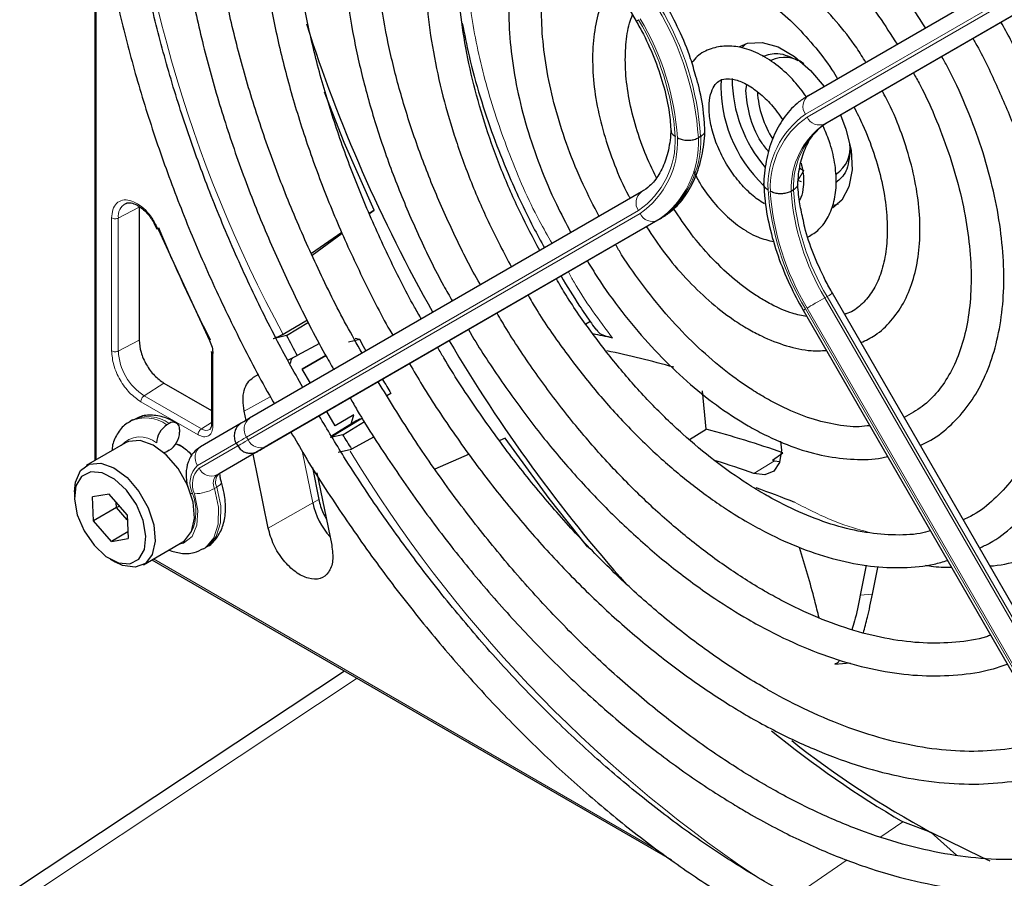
# Paper-space layout 'Blatt2' of a CAD drawing. Header units: millimetres. Extents: x 5 to 418, y 2 to 292.
# Tile 48 of 77: x 104 to 116, y 212 to 222. Entities that reach past the tile are written whole.
import ezdxf

# ---------------------------------------------------------------- set-up
doc = ezdxf.new("R2010")
doc.units = ezdxf.units.MM

psp = doc.layouts.new('Blatt2')

# ---------------------------------------------------------------- linework, layer by layer
at = {"color": 7, "linetype": 'Continuous', "lineweight": 25}
for p, q in [((107.196, 230.601), (111.992, 222.294)), ((105.367, 224.265), (105.367, 216.918)), ((114.1, 221.384), (118.896, 224.153)), ((114.329, 221.054), (119.125, 223.823)), ((113.335, 222.017), (113.295, 221.975)), ((113.335, 221.445), (113.348, 221.515)), ((112.781, 220.883), (112.753, 220.867)), ((113.996, 220.494), (114.042, 220.466)), ((114.016, 220.328), (113.971, 220.343)), ((112.058, 220.204), (107.262, 217.435)), ((113.917, 220.228), (113.888, 220.211)), ((105.911, 220.017), (105.911, 218.39)), ((114.412, 220.044), (114.466, 220.058)), ((108.786, 219.982), (108.726, 219.941)), ((108.727, 219.939), (108.786, 219.982)), ((106.091, 219.828), (106.125, 219.75)), ((112.286, 219.874), (107.49, 217.105)), ((106.142, 219.75), (106.772, 218.385)), ((108.39, 219.708), (108.018, 219.451)), ((108.027, 219.431), (108.395, 219.698)), ((119.191, 210.657), (114.395, 218.964)), ((114.035, 218.756), (118.83, 210.449)), ((107.97, 218.635), (107.673, 218.462)), ((107.712, 218.449), (107.982, 218.612)), ((111.376, 218.59), (111.427, 218.621)), ((107.712, 218.449), (107.552, 218.409)), ((108.116, 218.352), (107.843, 218.202)), ((108.61, 218.398), (108.473, 218.365)), ((108.61, 218.398), (108.553, 218.411)), ((106.795, 218.253), (106.795, 217.363)), ((107.73, 218.148), (107.843, 218.202)), ((107.907, 218.038), (108.193, 218.203)), ((108.193, 218.203), (107.907, 218.038)), ((107.371, 217.971), (107.306, 217.933)), ((108.007, 217.865), (107.907, 218.038)), ((106.214, 217.865), (106.795, 217.529)), ((108.991, 217.74), (108.943, 217.712)), ((112.848, 217.302), (112.805, 217.773)), ((107.219, 217.41), (107.196, 217.523)), ((108.307, 217.345), (108.207, 217.519)), ((108.539, 217.479), (108.307, 217.345)), ((108.501, 217.352), (108.539, 217.479)), ((105.828, 217.415), (105.8, 217.398)), ((106.278, 217.37), (106.25, 217.354)), ((107.158, 217.375), (106.662, 217.088)), ((106.795, 217.364), (106.795, 217.362)), ((108.575, 217.408), (108.263, 217.218)), ((108.401, 217.234), (108.667, 217.395)), ((106.405, 217.297), (106.405, 217.264)), ((108.401, 217.234), (108.251, 217.2)), ((112.644, 217.175), (112.848, 217.302)), ((105.744, 217.135), (105.263, 216.858)), ((106.358, 217.125), (106.405, 217.109)), ((107.098, 217.132), (107.118, 217.097)), ((108.785, 217.21), (108.509, 217.059)), ((110.39, 217.192), (110.322, 217.162)), ((106.278, 217.044), (106.25, 217.027)), ((107.387, 217.045), (106.89, 216.758)), ((107.489, 216.092), (107.304, 216.997)), ((107.443, 217.078), (107.371, 217.036)), ((108.344, 217.022), (108.509, 217.059)), ((109.947, 216.998), (109.53, 216.815)), ((113.662, 216.922), (113.788, 217.013)), ((113.662, 216.922), (113.686, 216.914)), ((113.686, 216.914), (113.745, 216.908)), ((108.03, 216.833), (108.109, 216.442)), ((108.086, 216.768), (108.267, 215.883)), ((105.118, 216.537), (105.118, 216.472)), ((105.543, 216.509), (105.338, 216.473)), ((105.351, 216.183), (105.338, 216.473)), ((105.762, 216.255), (105.543, 216.509)), ((105.634, 216.346), (105.631, 216.407)), ((105.634, 216.346), (105.351, 216.183)), ((105.672, 216.359), (105.634, 216.346)), ((105.765, 216.195), (105.634, 216.346)), ((105.57, 215.929), (105.351, 216.183)), ((105.762, 216.255), (105.775, 215.965)), ((105.771, 216.045), (105.57, 215.929)), ((105.57, 215.929), (105.775, 215.965)), ((105.963, 215.645), (106.444, 215.923)), ((106.699, 215.84), (106.728, 215.856)), ((105.556, 215.713), (105.613, 215.68)), ((106.066, 215.705), (112.425, 212.035)), ((114.806, 215.639), (114.733, 215.271)), ((108.425, 214.344), (104.448, 211.71)), ((114.423, 214.43), (114.612, 214.445)), ((115.6, 212.371), (115.256, 212.499)), ((115.6, 212.371), (115.912, 212.092))]:
    psp.add_line(p, q, dxfattribs=at)
at = {"color": 7, "linetype": 'Continuous', "lineweight": 18}
for p, q in [((105.384, 224.087), (105.384, 216.928)), ((118.859, 223.924), (114.063, 221.154)), ((114.083, 221.12), (118.879, 223.889)), ((119.096, 223.807), (114.3, 221.037)), ((114.329, 221.054), (114.3, 221.037)), ((114.042, 220.466), (113.971, 220.343)), ((105.911, 220.017), (105.655, 219.885)), ((105.573, 218.259), (105.573, 219.886)), ((105.655, 218.258), (105.655, 219.885)), ((107.225, 217.205), (112.021, 219.975)), ((112.041, 219.94), (107.245, 217.171)), ((107.462, 217.088), (112.258, 219.858)), ((112.286, 219.874), (112.258, 219.858)), ((114.329, 218.926), (114.3, 218.91)), ((119.125, 210.619), (114.329, 218.926)), ((114.3, 218.91), (119.096, 210.603)), ((114.063, 218.773), (118.859, 210.466)), ((118.879, 210.477), (114.083, 218.784)), ((105.655, 218.258), (105.911, 218.39)), ((106.813, 218.228), (106.813, 217.339)), ((107.306, 217.933), (107.371, 217.969)), ((106.214, 217.865), (105.972, 217.71)), ((106.631, 217.234), (105.931, 217.638)), ((106.672, 217.306), (105.972, 217.71)), ((107.515, 217.699), (107.196, 217.523)), ((106.795, 217.385), (106.672, 217.306)), ((108.644, 217.438), (108.251, 217.2)), ((106.625, 216.859), (107.098, 217.132)), ((107.245, 217.171), (107.225, 217.205)), ((107.117, 217.097), (106.645, 216.824)), ((106.862, 216.742), (107.358, 217.028)), ((107.405, 217.056), (107.478, 217.097)), ((107.909, 217.019), (108.035, 216.4)), ((113.432, 216.761), (113.686, 216.914)), ((106.89, 216.758), (106.862, 216.742)), ((106.861, 216.594), (106.832, 216.578)), ((108.035, 216.4), (107.489, 216.092)), ((108.109, 216.442), (108.035, 216.4)), ((106.084, 215.715), (112.254, 212.153)), ((114.733, 215.271), (114.883, 215.283)), ((108.579, 214.255), (104.718, 211.698)), ((115.256, 212.499), (114.986, 212.315)), ((114.576, 212.035), (113.894, 211.568))]:
    psp.add_line(p, q, dxfattribs=at)
at = {"color": 7, "linetype": 'Continuous', "lineweight": 25, "flags": 128}
for points in [[(113.26, 221.984), (113.356, 222.023), (113.533, 222.033), (113.729, 221.978), (113.931, 221.862), (114.126, 221.691), (114.291, 221.494)], [(108.786, 219.982), (108.42, 220.809), (108.178, 221.424)], [(114.491, 221.147), (114.559, 220.972), (114.622, 220.714), (114.634, 220.473), (114.596, 220.266), (114.51, 220.105), (114.4, 220.009)], [(108.688, 218.258), (108.656, 218.315), (108.61, 218.398)], [(107.262, 217.435), (107.234, 217.418), (107.21, 217.405), (107.191, 217.394), (107.177, 217.386), (107.172, 217.383)], [(106.444, 215.923), (106.467, 215.938), (106.552, 216.049), (106.588, 216.212), (106.57, 216.409), (106.501, 216.619), (106.388, 216.82), (106.242, 216.989), (106.081, 217.108), (105.921, 217.165), (105.78, 217.152), (105.744, 217.135)], [(106.448, 217.084), (106.448, 217.084), (106.357, 217.121)], [(111.399, 215.858), (110.926, 216.453), (110.39, 217.192)], [(113.759, 217.154), (113.77, 217.046), (113.747, 216.895), (113.676, 216.789), (113.567, 216.743), (113.432, 216.761)], [(106.25, 217.027), (106.225, 217.016), (106.216, 217.013)], [(107.358, 217.028), (107.385, 217.044), (107.407, 217.057), (107.425, 217.067), (107.438, 217.075), (107.443, 217.078)], [(107.476, 217.096), (107.472, 217.094), (107.458, 217.086), (107.439, 217.075), (107.415, 217.061), (107.387, 217.045)], [(107.49, 217.105), (107.464, 217.089), (107.442, 217.077), (107.424, 217.066), (107.411, 217.059), (107.402, 217.054), (107.398, 217.052), (107.398, 217.051)], [(107.451, 217.082), (107.449, 217.081), (107.443, 217.078)], [(107.478, 217.097), (107.484, 217.101), (107.485, 217.102)], [(105.118, 216.537), (105.13, 216.656), (105.192, 216.795), (105.299, 216.875), (105.44, 216.887), (105.6, 216.83), (105.762, 216.711), (105.907, 216.542), (106.02, 216.342), (106.09, 216.131), (106.107, 215.934), (106.071, 215.771), (105.986, 215.66), (105.86, 215.614), (105.707, 215.636), (105.613, 215.68)], [(105.358, 215.882), (105.504, 215.747), (105.656, 215.669), (105.796, 215.657), (105.907, 215.713), (105.976, 215.829), (105.994, 215.993), (105.96, 216.185), (105.877, 216.38), (105.755, 216.556), (105.609, 216.691), (105.457, 216.769), (105.317, 216.781), (105.206, 216.725), (105.137, 216.608), (105.119, 216.445), (105.153, 216.253), (105.236, 216.058), (105.358, 215.882)], [(116.325, 212.02), (116.224, 212.064), (115.6, 212.371)]]:
    psp.add_lwpolyline(points, dxfattribs=at)
at = {"color": 7, "linetype": 'Continuous', "lineweight": 18, "flags": 128}
for points in [[(114.395, 218.964), (114.392, 218.963), (114.384, 218.958), (114.371, 218.95), (114.352, 218.939), (114.329, 218.926)], [(114.3, 218.91), (114.274, 218.894), (114.245, 218.878), (114.215, 218.86), (114.184, 218.842), (114.155, 218.825), (114.127, 218.81), (114.103, 218.796), (114.083, 218.784)], [(114.063, 218.773), (114.048, 218.764), (114.038, 218.758), (114.035, 218.756), (114.035, 218.756)], [(107.245, 217.171), (107.208, 217.15), (107.178, 217.132), (107.153, 217.118), (107.135, 217.107), (107.123, 217.1), (107.118, 217.097), (107.118, 217.097)], [(107.371, 217.036), (107.365, 217.032), (107.363, 217.031)], [(107.398, 217.051), (107.399, 217.052), (107.405, 217.056)], [(107.443, 217.078), (107.447, 217.079), (107.45, 217.082), (107.451, 217.082)], [(106.861, 216.594), (106.883, 216.608), (106.9, 216.623), (106.912, 216.636), (106.917, 216.648), (106.916, 216.656)], [(106.589, 216.512), (106.629, 216.307), (106.618, 216.127), (106.557, 215.988), (106.451, 215.907), (106.388, 215.891)], [(106.541, 216.518), (106.542, 216.517), (106.563, 216.514)], [(106.7, 215.84), (106.726, 215.856), (106.825, 215.973), (106.878, 216.142), (106.881, 216.349), (106.832, 216.578)], [(106.861, 216.594), (106.909, 216.365), (106.906, 216.158), (106.853, 215.989), (106.754, 215.873), (106.728, 215.856)]]:
    psp.add_lwpolyline(points, dxfattribs=at)
at = {"color": 7, "linetype": 'Continuous', "lineweight": 18}
for centre, radius, start, end in [((122.133, 226.317), 16.456, 183.3097, 208.5112), ((109.226, 220.63), 3.535, 3.8459, 30.9445), ((109.254, 220.646), 3.535, 3.8459, 30.9445), ((132.877, 186.171), 41.726, 119.9893, 120.0346), ((109.26, 220.657), 3.218, 4.0341, 30.9259), ((109.231, 220.639), 3.275, 3.9971, 30.9295), ((114.199, 221.25), 0.166, 126.3512, 215.1851), ((114.678, 220.274), 1.073, 124.9266, 182.4906), ((114.686, 220.256), 1.053, 124.9128, 182.4318), ((114.234, 221.189), 0.166, 204.8163, 293.6431), ((114.851, 220.247), 0.963, 124.844, 182.1372), ((114.879, 220.264), 0.963, 124.844, 182.1372), ((111.418, 220.839), 1.053, 304.9128, 2.4318), ((111.426, 220.82), 1.073, 304.9266, 2.4906), ((111.591, 220.811), 1.164, 304.9831, 2.7305), ((111.619, 220.828), 1.164, 304.9831, 2.7305), ((112.156, 220.071), 0.166, 126.3512, 215.1851), ((116.873, 220.456), 3.275, 183.9971, 210.9295), ((116.843, 220.438), 3.218, 184.0341, 210.9259), ((116.838, 220.429), 2.958, 184.2186, 210.9078), ((116.867, 220.445), 2.958, 184.2186, 210.9078), ((105.832, 219.908), 0.178, 119.5203, 187.4277), ((112.191, 220.01), 0.166, 204.8163, 293.6431), ((106.342, 218.289), 0.687, 182.6055, 237.3945), ((105.986, 216.994), 0.446, 53.8639, 114.4166), ((106.015, 217.011), 0.445, 53.8215, 114.8681), ((107.36, 217.301), 0.166, 126.3512, 215.1851), ((106.729, 217.383), 0.0956, 233.416, 298.2251), ((105.921, 216.897), 0.311, 49.5168, 138.472), ((248.298, -27.17), 282.172, 119.99706, 120.02687), ((107.395, 217.24), 0.166, 204.8163, 293.6431), ((106.76, 216.954), 0.166, 126.3512, 215.1851), ((105.063, 221.279), 4.829, 299.9755, 300.1054), ((122.793, 225.717), 16.731, 211.2645, 235.9261), ((106.823, 216.645), 0.291, 132.8448, 206.7507), ((106.824, 216.631), 0.263, 132.8448, 206.7507), ((106.795, 216.894), 0.166, 204.8163, 293.6431), ((106.984, 216.656), 0.139, 132.8448, 206.7507), ((106.956, 216.64), 0.139, 132.8448, 206.7507), ((106.023, 216.293), 0.583, 335.2597, 22.2565), ((106.586, 217.011), 0.498, 270.2974, 299.6447)]:
    psp.add_arc(centre, radius, start, end, dxfattribs=at)
at = {"color": 7, "linetype": 'Continuous', "lineweight": 25}
for centre, radius, start, end in [((125.926, 228.039), 18.876, 197.831, 209.5488), ((113.809, 221.461), 0.389, 53.1992, 115.4904), ((114.718, 221.505), 1.689, 177.4025, 226.3463), ((114.867, 221.603), 1.701, 180.437, 220.3631), ((114.671, 221.497), 1.197, 183.2626, 212.7905), ((114.222, 220.746), 0.389, 304.5077, 6.8045), ((126.337, 228.254), 21.902, 202.7985, 206.7494), ((125.175, 227.548), 19.691, 207.5219, 208.3335), ((109.284, 207.324), 11.354, 77.7003, 78.9345), ((126.069, 228.014), 18.988, 210.4777, 221.6124), ((109.209, 206.619), 11.891, 74.1751, 78.2418), ((125.897, 227.962), 19.756, 210.5791, 211.1598), ((106.399, 217.121), 0.277, 122.6055, 177.3945), ((106.327, 217.309), 0.0786, 350.786, 129.2033), ((106.129, 217.277), 0.277, 302.6055, 357.3945), ((125.188, 227.552), 19.705, 211.5758, 212.174), ((109.734, 205.51), 12.196, 70.5855, 75.2059), ((217.67, 26.181), 220.435, 119.99714, 120.02671), ((109.198, 204.848), 12.643, 70.4367, 72.6527), ((109.014, 204.076), 13.275, 68.2399, 70.4387), ((108.939, 216.599), 0.926, 192.4261, 221.5629), ((121.555, 223.3), 12.503, 230.7772, 239.7474), ((121.316, 222.905), 11.985, 231.7495, 241.5137)]:
    psp.add_arc(centre, radius, start, end, dxfattribs=at)
for points, knots in [([(107.309, 230.406), (107.215, 230.334), (106.989, 230.159), (106.672, 229.821), (106.352, 229.405), (106.074, 228.939), (105.836, 228.428), (105.64, 227.874), (105.488, 227.281), (105.38, 226.652), (105.317, 225.99), (105.3, 225.3), (105.328, 224.585), (105.401, 223.849), (105.518, 223.096), (105.68, 222.331), (105.884, 221.558), (106.13, 220.78), (106.416, 220.003), (106.74, 219.23), (107.104, 218.467), (107.381, 217.926), (107.546, 217.646), (107.567, 217.611)], [0, 0, 0, 0, 0.035046, 0.084759, 0.134587, 0.184575, 0.234734, 0.285047, 0.335482, 0.386002, 0.436574, 0.487171, 0.537775, 0.588371, 0.638955, 0.689525, 0.740079, 0.79062, 0.841149, 0.891668, 0.94218, 0.992687, 1, 1, 1, 1]), ([(107.913, 217.811), (107.802, 218.011), (107.555, 218.455), (107.213, 219.159), (106.882, 219.916), (106.59, 220.678), (106.336, 221.44), (106.124, 222.199), (105.954, 222.949), (105.827, 223.687), (105.743, 224.407), (105.703, 225.107), (105.708, 225.781), (105.756, 226.426), (105.847, 227.039), (105.982, 227.615), (106.157, 228.152), (106.374, 228.647), (106.629, 229.098), (106.924, 229.5), (107.217, 229.823), (107.425, 229.988), (107.511, 230.056)], [0, 0, 0, 0, 0.042136, 0.093403, 0.144665, 0.195918, 0.24716, 0.298386, 0.349596, 0.400786, 0.451955, 0.503102, 0.554231, 0.605345, 0.656454, 0.707569, 0.758714, 0.80992, 0.861231, 0.912695, 0.964359, 1, 1, 1, 1]), ([(108.034, 229.149), (108.021, 229.14), (107.88, 229.04), (107.644, 228.801), (107.331, 228.43), (107.06, 228.005), (106.828, 227.536), (106.64, 227.024), (106.494, 226.471), (106.393, 225.882), (106.337, 225.261), (106.326, 224.612), (106.361, 223.939), (106.441, 223.246), (106.566, 222.537), (106.734, 221.818), (106.944, 221.093), (107.195, 220.366), (107.485, 219.641), (107.815, 218.925), (108.086, 218.386), (108.256, 218.094), (108.293, 218.03)], [0, 0, 0, 0, 0.005507, 0.059059, 0.112718, 0.166568, 0.22064, 0.274924, 0.329377, 0.383948, 0.438591, 0.493268, 0.547952, 0.602625, 0.657281, 0.711917, 0.766534, 0.821135, 0.875721, 0.930297, 0.984866, 1, 1, 1, 1]), ([(108.64, 218.231), (108.575, 218.344), (108.382, 218.684), (108.095, 219.266), (107.781, 219.97), (107.506, 220.68), (107.27, 221.391), (107.075, 222.097), (106.923, 222.795), (106.813, 223.479), (106.747, 224.144), (106.725, 224.788), (106.747, 225.404), (106.812, 225.989), (106.92, 226.54), (107.071, 227.052), (107.261, 227.523), (107.491, 227.951), (107.761, 228.329), (108.01, 228.612), (108.182, 228.749), (108.239, 228.794)], [0, 0, 0, 0, 0.028011, 0.083582, 0.139147, 0.1947, 0.250238, 0.305756, 0.361251, 0.416719, 0.472159, 0.52757, 0.582957, 0.638329, 0.6937, 0.749093, 0.80455, 0.860127, 0.915892, 0.971916, 1, 1, 1, 1]), ([(108.764, 227.885), (108.681, 227.815), (108.487, 227.649), (108.224, 227.329), (107.971, 226.938), (107.761, 226.499), (107.592, 226.019), (107.467, 225.498), (107.387, 224.943), (107.352, 224.357), (107.362, 223.744), (107.418, 223.11), (107.519, 222.459), (107.664, 221.796), (107.852, 221.125), (108.081, 220.453), (108.348, 219.782), (108.657, 219.121), (108.881, 218.675), (109.011, 218.456), (109.016, 218.447)], [0, 0, 0, 0, 0.043569, 0.102164, 0.161004, 0.220147, 0.279578, 0.339236, 0.399046, 0.458941, 0.518871, 0.578798, 0.638704, 0.698585, 0.758439, 0.81827, 0.87808, 0.937877, 0.997664, 1, 1, 1, 1]), ([(109.364, 218.649), (109.336, 218.698), (109.187, 218.953), (108.95, 219.432), (108.657, 220.08), (108.404, 220.735), (108.19, 221.389), (108.017, 222.039), (107.887, 222.678), (107.799, 223.303), (107.756, 223.907), (107.756, 224.487), (107.8, 225.037), (107.887, 225.554), (108.015, 226.033), (108.185, 226.471), (108.392, 226.866), (108.641, 227.21), (108.834, 227.433), (108.953, 227.525), (108.966, 227.535)], [0, 0, 0, 0, 0.01444, 0.075617, 0.136785, 0.197937, 0.259068, 0.32017, 0.381239, 0.442268, 0.503257, 0.564207, 0.625127, 0.686037, 0.746963, 0.807957, 0.869101, 0.930499, 0.992258, 1, 1, 1, 1]), ([(109.494, 226.621), (109.424, 226.559), (109.255, 226.406), (109.029, 226.106), (108.812, 225.732), (108.638, 225.312), (108.507, 224.852), (108.42, 224.354), (108.379, 223.825), (108.384, 223.269), (108.434, 222.69), (108.529, 222.095), (108.667, 221.489), (108.849, 220.876), (109.071, 220.263), (109.333, 219.656), (109.559, 219.189), (109.707, 218.932), (109.744, 218.868)], [0, 0, 0, 0, 0.045337, 0.11062, 0.176282, 0.242384, 0.308874, 0.375644, 0.442577, 0.509583, 0.576595, 0.64358, 0.710528, 0.777438, 0.844314, 0.911165, 0.977999, 1, 1, 1, 1]), ([(110.087, 219.066), (110.084, 219.072), (109.97, 219.264), (109.775, 219.66), (109.509, 220.246), (109.284, 220.84), (109.097, 221.433), (108.952, 222.02), (108.85, 222.594), (108.791, 223.151), (108.776, 223.685), (108.805, 224.19), (108.876, 224.663), (108.989, 225.098), (109.141, 225.493), (109.334, 225.841), (109.52, 226.1), (109.654, 226.224), (109.699, 226.265)], [0, 0, 0, 0, 0.002079, 0.070996, 0.1399, 0.208781, 0.277628, 0.346429, 0.415177, 0.483863, 0.552488, 0.62106, 0.689605, 0.758159, 0.826801, 0.895661, 0.964912, 1, 1, 1, 1]), ([(110.223, 225.359), (110.218, 225.354), (110.121, 225.273), (109.966, 225.068), (109.764, 224.742), (109.607, 224.366), (109.493, 223.952), (109.424, 223.5), (109.401, 223.018), (109.423, 222.511), (109.491, 221.985), (109.604, 221.445), (109.759, 220.899), (109.956, 220.352), (110.189, 219.81), (110.374, 219.459), (110.466, 219.285)], [0, 0, 0, 0, 0.004033, 0.07871, 0.15389, 0.229752, 0.306249, 0.383198, 0.460397, 0.537693, 0.614972, 0.6922, 0.769368, 0.846482, 0.923554, 1, 1, 1, 1]), ([(110.813, 219.486), (110.732, 219.639), (110.56, 219.962), (110.34, 220.469), (110.149, 220.994), (109.998, 221.517), (109.889, 222.031), (109.823, 222.529), (109.801, 223.005), (109.822, 223.454), (109.885, 223.869), (109.989, 224.247), (110.134, 224.58), (110.282, 224.831), (110.395, 224.951), (110.434, 224.993)], [0, 0, 0, 0, 0.072943, 0.153521, 0.234056, 0.314528, 0.394918, 0.475208, 0.555393, 0.63548, 0.715511, 0.795552, 0.875749, 0.95636, 1, 1, 1, 1]), ([(115.532, 222.21), (115.445, 222.346), (115.267, 222.626), (114.961, 223.018), (114.629, 223.387), (114.278, 223.718), (113.915, 224.005), (113.543, 224.243), (113.169, 224.43), (112.797, 224.56), (112.433, 224.632), (112.083, 224.643), (111.756, 224.591), (111.484, 224.499), (111.337, 224.401), (111.279, 224.361)], [0, 0, 0, 0, 0.074384, 0.153857, 0.233394, 0.313032, 0.392803, 0.472727, 0.552799, 0.632945, 0.712925, 0.792378, 0.870881, 0.948205, 1, 1, 1, 1]), ([(111.479, 224.014), (111.503, 224.033), (111.597, 224.108), (111.792, 224.184), (112.065, 224.24), (112.365, 224.236), (112.683, 224.176), (113.013, 224.06), (113.351, 223.891), (113.692, 223.672), (114.029, 223.404), (114.357, 223.093), (114.67, 222.742), (114.95, 222.38), (115.111, 222.126), (115.184, 222.01)], [0, 0, 0, 0, 0.028972, 0.114279, 0.199798, 0.283623, 0.365764, 0.446914, 0.527654, 0.608306, 0.688988, 0.769775, 0.850678, 0.931679, 1, 1, 1, 1]), ([(110.958, 224.085), (110.894, 224.002), (110.762, 223.834), (110.615, 223.525), (110.507, 223.174), (110.444, 222.786), (110.426, 222.366), (110.455, 221.923), (110.53, 221.463), (110.648, 220.992), (110.81, 220.52), (110.991, 220.087), (111.133, 219.821), (111.194, 219.705)], [0, 0, 0, 0, 0.0874579, 0.1786569, 0.2710878, 0.3644972, 0.4584664, 0.552645, 0.6467886, 0.7408328, 0.834772, 0.928628, 1, 1, 1, 1]), ([(111.539, 219.905), (111.472, 220.034), (111.329, 220.308), (111.155, 220.739), (111.009, 221.186), (110.906, 221.625), (110.845, 222.05), (110.827, 222.453), (110.851, 222.826), (110.917, 223.165), (111.024, 223.458), (111.112, 223.639), (111.172, 223.709), (111.174, 223.711)], [0, 0, 0, 0, 0.0902976, 0.1915303, 0.2926597, 0.3936378, 0.4944222, 0.5949876, 0.6953495, 0.7956114, 0.895939, 0.9967704, 1, 1, 1, 1]), ([(114.802, 221.789), (114.766, 221.848), (114.656, 222.026), (114.442, 222.294), (114.169, 222.586), (113.877, 222.837), (113.574, 223.042), (113.266, 223.194), (112.96, 223.289), (112.662, 223.323), (112.384, 223.291), (112.16, 223.218), (112.047, 223.135), (112.005, 223.104)], [0, 0, 0, 0, 0.04971, 0.148978, 0.2484084, 0.348108, 0.4481676, 0.5486143, 0.6492499, 0.7493155, 0.8476774, 0.9434778, 1, 1, 1, 1]), ([(112.205, 222.756), (112.218, 222.769), (112.28, 222.829), (112.421, 222.885), (112.63, 222.922), (112.87, 222.898), (113.125, 222.818), (113.388, 222.686), (113.653, 222.504), (113.914, 222.276), (114.161, 222.005), (114.345, 221.773), (114.434, 221.626), (114.456, 221.589)], [0, 0, 0, 0, 0.029258, 0.138407, 0.250078, 0.356664, 0.459361, 0.560618, 0.661623, 0.762745, 0.864149, 0.965811, 1, 1, 1, 1]), ([(111.707, 222.787), (111.673, 222.731), (111.589, 222.596), (111.508, 222.336), (111.458, 222.019), (111.456, 221.67), (111.5, 221.301), (111.589, 220.92), (111.723, 220.538), (111.836, 220.269), (111.912, 220.136), (111.919, 220.124)], [0, 0, 0, 0, 0.088797, 0.21354, 0.340937, 0.469926, 0.599428, 0.728789, 0.857907, 0.986829, 1, 1, 1, 1]), ([(112.722, 221.617), (112.702, 221.69), (112.65, 221.88), (112.526, 222.18), (112.408, 222.398), (112.352, 222.502)], [0, 0, 0, 0, 0.241522, 0.639043, 1, 1, 1, 1]), ([(112.239, 220.378), (112.19, 220.481), (112.086, 220.698), (111.973, 221.038), (111.892, 221.382), (111.855, 221.709), (111.861, 222.007), (111.893, 222.231), (111.935, 222.336), (111.948, 222.37)], [0, 0, 0, 0, 0.140593, 0.298994, 0.456939, 0.614254, 0.770852, 0.926891, 1, 1, 1, 1]), ([(111.992, 222.294), (112.022, 222.24), (112.11, 222.083), (112.23, 221.811), (112.337, 221.487), (112.4, 221.193), (112.412, 221.018), (112.418, 220.942)], [0, 0, 0, 0, 0.121243, 0.354097, 0.586718, 0.818525, 1, 1, 1, 1]), ([(109.864, 222.27), (109.89, 222.137), (109.948, 221.838), (110.077, 221.373), (110.237, 220.892), (110.404, 220.472), (110.569, 220.102), (110.717, 219.798), (110.825, 219.604), (110.872, 219.519)], [0, 0, 0, 0, 0.146263, 0.327257, 0.500767, 0.664233, 0.781127, 0.904457, 1, 1, 1, 1]), ([(116.193, 215.849), (116.235, 215.868), (116.385, 215.937), (116.611, 216.113), (116.867, 216.373), (117.082, 216.685), (117.257, 217.041), (117.389, 217.44), (117.477, 217.876), (117.519, 218.347), (117.516, 218.844), (117.467, 219.363), (117.373, 219.898), (117.235, 220.442), (117.055, 220.989), (116.834, 221.534), (116.633, 221.967), (116.495, 222.211), (116.455, 222.281)], [0, 0, 0, 0, 0.025432, 0.09144, 0.157422, 0.22372, 0.290583, 0.358045, 0.425981, 0.494211, 0.562575, 0.63096, 0.699308, 0.767604, 0.835849, 0.904052, 0.972225, 1, 1, 1, 1]), ([(116.11, 222.083), (116.122, 222.063), (116.23, 221.878), (116.404, 221.512), (116.628, 220.99), (116.81, 220.464), (116.952, 219.942), (117.052, 219.431), (117.109, 218.937), (117.122, 218.466), (117.092, 218.024), (117.02, 217.617), (116.908, 217.248), (116.756, 216.922), (116.569, 216.641), (116.343, 216.411), (116.151, 216.262), (116.024, 216.208), (115.993, 216.195)], [0, 0, 0, 0, 0.007987, 0.077271, 0.146533, 0.215753, 0.284916, 0.354005, 0.423006, 0.491916, 0.560748, 0.629544, 0.698364, 0.767357, 0.836765, 0.906897, 0.977993, 1, 1, 1, 1]), ([(114.076, 221.367), (114.028, 221.432), (113.922, 221.574), (113.729, 221.75), (113.514, 221.892), (113.297, 221.975), (113.091, 221.997), (112.903, 221.962), (112.756, 221.889), (112.694, 221.812), (112.673, 221.786)], [0, 0, 0, 0, 0.121104, 0.2635302, 0.4076173, 0.5537345, 0.6817485, 0.803792, 0.9341983, 1, 1, 1, 1]), ([(113.544, 221.862), (113.603, 221.882), (113.727, 221.926), (113.887, 221.852), (113.971, 221.813)], [0, 0, 0, 0, 0.470262, 1, 1, 1, 1]), ([(115.468, 217.105), (115.511, 217.125), (115.65, 217.187), (115.85, 217.35), (116.063, 217.588), (116.235, 217.875), (116.366, 218.205), (116.453, 218.575), (116.495, 218.978), (116.49, 219.41), (116.439, 219.862), (116.343, 220.328), (116.205, 220.801), (116.023, 221.271), (115.863, 221.628), (115.754, 221.82), (115.729, 221.863)], [0, 0, 0, 0, 0.034804, 0.110957, 0.187067, 0.263784, 0.341517, 0.420224, 0.499594, 0.579283, 0.659033, 0.738718, 0.818313, 0.897826, 0.977281, 1, 1, 1, 1]), ([(112.834, 220.948), (112.831, 221.007), (112.82, 221.179), (112.786, 221.404), (112.736, 221.571), (112.722, 221.617)], [0, 0, 0, 0, 0.275641, 0.795667, 1, 1, 1, 1]), ([(113.562, 220.059), (113.535, 220.076), (113.457, 220.124), (113.324, 220.241), (113.175, 220.417), (113.048, 220.622), (112.953, 220.84), (112.895, 221.054), (112.878, 221.247), (112.898, 221.402), (112.946, 221.508), (113.004, 221.565), (113.074, 221.592), (113.19, 221.586), (113.333, 221.532), (113.493, 221.425), (113.651, 221.275), (113.742, 221.148), (113.788, 221.084)], [0, 0, 0, 0, 0.032778, 0.096298, 0.160575, 0.225403, 0.29037, 0.354897, 0.418511, 0.481016, 0.543198, 0.607254, 0.68171, 0.742597, 0.808137, 0.871777, 0.935579, 1, 1, 1, 1]), ([(115.383, 221.662), (115.41, 221.614), (115.518, 221.423), (115.672, 221.075), (115.84, 220.629), (115.966, 220.184), (116.051, 219.75), (116.093, 219.334), (116.092, 218.944), (116.048, 218.586), (115.964, 218.266), (115.843, 217.988), (115.686, 217.756), (115.498, 217.569), (115.347, 217.488), (115.271, 217.446)], [0, 0, 0, 0, 0.027614, 0.108697, 0.189719, 0.270641, 0.351426, 0.432043, 0.512486, 0.59279, 0.673063, 0.753515, 0.834611, 0.917039, 1, 1, 1, 1]), ([(113.613, 220.694), (113.582, 220.734), (113.478, 220.865), (113.365, 221.142), (113.345, 221.344), (113.335, 221.445)], [0, 0, 0, 0, 0.182718, 0.591359, 1, 1, 1, 1]), ([(114.1, 221.384), (114.061, 221.358), (113.954, 221.29), (113.808, 221.135), (113.677, 220.914), (113.591, 220.654), (113.559, 220.439), (113.553, 220.316), (113.552, 220.293)], [0, 0, 0, 0, 0.120337, 0.325835, 0.532783, 0.744527, 0.954131, 1, 1, 1, 1]), ([(114.743, 218.361), (114.802, 218.389), (114.939, 218.454), (115.115, 218.62), (115.27, 218.84), (115.382, 219.105), (115.45, 219.407), (115.473, 219.743), (115.449, 220.105), (115.379, 220.482), (115.264, 220.865), (115.138, 221.189), (115.037, 221.377), (115.002, 221.443)], [0, 0, 0, 0, 0.070989, 0.164196, 0.25756, 0.352629, 0.449898, 0.548788, 0.648408, 0.74807, 0.847559, 0.946872, 1, 1, 1, 1]), ([(114.656, 221.243), (114.693, 221.172), (114.789, 220.986), (114.905, 220.677), (115.004, 220.329), (115.058, 219.993), (115.071, 219.681), (115.043, 219.401), (114.976, 219.16), (114.876, 218.963), (114.743, 218.817), (114.633, 218.732), (114.555, 218.712), (114.542, 218.709)], [0, 0, 0, 0, 0.063601, 0.165373, 0.266904, 0.368074, 0.468795, 0.569085, 0.669207, 0.76971, 0.872125, 0.978915, 1, 1, 1, 1]), ([(112.418, 220.972), (112.415, 220.926), (112.406, 220.792), (112.361, 220.598), (112.275, 220.41), (112.172, 220.281), (112.092, 220.227), (112.058, 220.204)], [0, 0, 0, 0, 0.121998, 0.35528, 0.588901, 0.826298, 1, 1, 1, 1]), ([(113.969, 220.286), (113.972, 220.332), (113.981, 220.466), (114.025, 220.66), (114.111, 220.848), (114.214, 220.977), (114.295, 221.031), (114.329, 221.054)], [0, 0, 0, 0, 0.121998, 0.35528, 0.588901, 0.826298, 1, 1, 1, 1]), ([(114.095, 219.653), (114.142, 219.682), (114.242, 219.743), (114.349, 219.897), (114.421, 220.088), (114.448, 220.312), (114.427, 220.562), (114.371, 220.803), (114.304, 220.953), (114.276, 221.015)], [0, 0, 0, 0, 0.12448, 0.266559, 0.411606, 0.564488, 0.723656, 0.884548, 1, 1, 1, 1]), ([(112.286, 219.874), (112.326, 219.9), (112.433, 219.968), (112.579, 220.123), (112.709, 220.344), (112.795, 220.604), (112.828, 220.819), (112.833, 220.942), (112.834, 220.965)], [0, 0, 0, 0, 0.120337, 0.325835, 0.532783, 0.744527, 0.954131, 1, 1, 1, 1]), ([(112.42, 220.955), (112.42, 220.948), (112.42, 220.929), (112.439, 220.905), (112.46, 220.889), (112.469, 220.884), (112.47, 220.883)], [0, 0, 0, 0, 0.267005, 0.707923, 0.972609, 1, 1, 1, 1]), ([(112.498, 220.867), (112.499, 220.866), (112.509, 220.861), (112.535, 220.849), (112.585, 220.837), (112.646, 220.835), (112.706, 220.844), (112.737, 220.859), (112.753, 220.867)], [0, 0, 0, 0, 0.013464, 0.142089, 0.356782, 0.571253, 0.785625, 1, 1, 1, 1]), ([(112.781, 220.883), (112.794, 220.892), (112.819, 220.91), (112.835, 220.938), (112.832, 220.954), (112.832, 220.959)], [0, 0, 0, 0, 0.416078, 0.832149, 1, 1, 1, 1]), ([(114.608, 220.711), (114.599, 220.618), (114.584, 220.444), (114.485, 220.359), (114.439, 220.319)], [0, 0, 0, 0, 0.534725, 1, 1, 1, 1]), ([(114.01, 220.557), (114.018, 220.521), (114.043, 220.416), (114.041, 220.268), (114.02, 220.148), (113.996, 220.109), (113.989, 220.098)], [0, 0, 0, 0, 0.179637, 0.523495, 0.861797, 1, 1, 1, 1]), ([(112.695, 220.457), (112.72, 220.406), (112.789, 220.27), (112.939, 220.07), (113.127, 219.874), (113.274, 219.765), (113.391, 219.696), (113.505, 219.636), (113.612, 219.611), (113.678, 219.596)], [0, 0, 0, 0, 0.115772, 0.309757, 0.504702, 0.690871, 0.718511, 0.824468, 1, 1, 1, 1]), ([(113.552, 220.31), (113.556, 220.251), (113.566, 220.079), (113.617, 219.782), (113.721, 219.424), (113.86, 219.078), (113.978, 218.86), (114.035, 218.756)], [0, 0, 0, 0, 0.119661, 0.345415, 0.570792, 0.795741, 1, 1, 1, 1]), ([(113.605, 220.228), (113.605, 220.228), (113.595, 220.234), (113.575, 220.249), (113.554, 220.275), (113.555, 220.295), (113.555, 220.304)], [0, 0, 0, 0, 0.026094, 0.275384, 0.691481, 1, 1, 1, 1]), ([(113.967, 220.298), (113.968, 220.295), (113.97, 220.281), (113.954, 220.255), (113.929, 220.237), (113.917, 220.228)], [0, 0, 0, 0, 0.1057261, 0.5528573, 1, 1, 1, 1]), ([(114.033, 219.881), (114.017, 219.95), (113.982, 220.101), (113.973, 220.24), (113.969, 220.316)], [0, 0, 0, 0, 0.4516816, 1, 1, 1, 1]), ([(113.888, 220.211), (113.873, 220.204), (113.841, 220.189), (113.781, 220.18), (113.72, 220.182), (113.671, 220.194), (113.644, 220.206), (113.635, 220.211), (113.634, 220.211)], [0, 0, 0, 0, 0.214285, 0.428564, 0.643, 0.857746, 0.986659, 1, 1, 1, 1]), ([(105.745, 220.059), (105.751, 220.063), (105.771, 220.075), (105.823, 220.07), (105.89, 220.042), (105.951, 219.999), (106.021, 219.934), (106.064, 219.869), (106.091, 219.828)], [0, 0, 0, 0, 0.09615, 0.304831, 0.476585, 0.615596, 0.753805, 1, 1, 1, 1]), ([(114.079, 218.68), (114.021, 218.691), (113.884, 218.717), (113.705, 218.796), (113.544, 218.884), (113.383, 218.985), (113.161, 219.155), (112.905, 219.401), (112.662, 219.684), (112.52, 219.896), (112.449, 220.002)], [0, 0, 0, 0, 0.112168, 0.264833, 0.312906, 0.391862, 0.543416, 0.695468, 0.84795, 1, 1, 1, 1]), ([(112.119, 219.777), (112.191, 219.669), (112.339, 219.446), (112.598, 219.143), (112.88, 218.867), (113.138, 218.667), (113.354, 218.53), (113.572, 218.415), (113.831, 218.315), (114.099, 218.255), (114.257, 218.262), (114.318, 218.265)], [0, 0, 0, 0, 0.120708, 0.249746, 0.379057, 0.508773, 0.587522, 0.656403, 0.78692, 0.917396, 1, 1, 1, 1]), ([(114.395, 218.964), (114.365, 219.018), (114.277, 219.176), (114.158, 219.447), (114.067, 219.703), (114.04, 219.845), (114.033, 219.881)], [0, 0, 0, 0, 0.181221, 0.529266, 0.876963, 1, 1, 1, 1]), ([(114.849, 217.345), (114.807, 217.34), (114.672, 217.323), (114.417, 217.354), (114.094, 217.437), (113.806, 217.558), (113.569, 217.685), (113.331, 217.831), (113.046, 218.038), (112.713, 218.331), (112.392, 218.664), (112.091, 219.035), (111.872, 219.336), (111.765, 219.518), (111.741, 219.559)], [0, 0, 0, 0, 0.047799, 0.151464, 0.253393, 0.354451, 0.41296, 0.46559, 0.566257, 0.667097, 0.768083, 0.869204, 0.970426, 1, 1, 1, 1]), ([(111.395, 219.36), (111.436, 219.292), (111.565, 219.077), (111.813, 218.738), (112.134, 218.352), (112.477, 218.003), (112.835, 217.694), (113.133, 217.482), (113.375, 217.335), (113.618, 217.204), (113.933, 217.069), (114.302, 216.966), (114.659, 216.927), (114.915, 216.929), (115.044, 216.963), (115.066, 216.969)], [0, 0, 0, 0, 0.043227, 0.137062, 0.230954, 0.324945, 0.419075, 0.513378, 0.553496, 0.603349, 0.697902, 0.792503, 0.886726, 0.980084, 1, 1, 1, 1]), ([(111.073, 219.174), (111.147, 219.051), (111.266, 218.855), (111.414, 218.637), (111.484, 218.541), (111.505, 218.513)], [0, 0, 0, 0, 0.543563, 0.867205, 1, 1, 1, 1]), ([(115.593, 216.057), (115.552, 216.047), (115.405, 216.009), (115.126, 216.002), (114.761, 216.038), (114.378, 216.133), (113.992, 216.28), (113.718, 216.418), (113.507, 216.538), (113.289, 216.672), (112.952, 216.909), (112.557, 217.239), (112.172, 217.611), (111.803, 218.021), (111.455, 218.467), (111.191, 218.842), (111.055, 219.074), (111.016, 219.141)], [0, 0, 0, 0, 0.032329, 0.115134, 0.196873, 0.277819, 0.358317, 0.434253, 0.443254, 0.485269, 0.565494, 0.645808, 0.726194, 0.806653, 0.887173, 0.967737, 1, 1, 1, 1]), ([(110.669, 218.94), (110.703, 218.882), (110.837, 218.652), (111.103, 218.272), (111.462, 217.806), (111.845, 217.374), (112.246, 216.98), (112.661, 216.628), (113.035, 216.359), (113.345, 216.167), (113.657, 215.998), (114.019, 215.835), (114.445, 215.698), (114.861, 215.618), (115.261, 215.602), (115.577, 215.628), (115.748, 215.681), (115.801, 215.697)], [0, 0, 0, 0, 0.026021, 0.103081, 0.180162, 0.257284, 0.334465, 0.411723, 0.489069, 0.538868, 0.579706, 0.657194, 0.734725, 0.812115, 0.889159, 0.965619, 1, 1, 1, 1]), ([(116.329, 214.782), (116.312, 214.776), (116.181, 214.728), (115.907, 214.691), (115.51, 214.678), (115.092, 214.727), (114.659, 214.831), (114.215, 214.99), (113.847, 215.164), (113.55, 215.328), (113.252, 215.509), (112.87, 215.773), (112.421, 216.134), (111.982, 216.539), (111.556, 216.984), (111.148, 217.465), (110.764, 217.98), (110.477, 218.401), (110.329, 218.655), (110.29, 218.722)], [0, 0, 0, 0, 0.010331, 0.081097, 0.151268, 0.220842, 0.28997, 0.358829, 0.427557, 0.457972, 0.493968, 0.562628, 0.631343, 0.700101, 0.768903, 0.837746, 0.906621, 0.975519, 1, 1, 1, 1]), ([(107.673, 218.462), (107.663, 218.457), (107.643, 218.446), (107.609, 218.43), (107.576, 218.416), (107.56, 218.411), (107.552, 218.409)], [0, 0, 0, 0, 0.2470306, 0.4961199, 0.7474731, 1, 1, 1, 1]), ([(109.941, 218.52), (109.949, 218.506), (110.067, 218.297), (110.324, 217.913), (110.711, 217.374), (111.126, 216.867), (111.561, 216.394), (112.013, 215.96), (112.478, 215.569), (112.929, 215.241), (113.31, 215.003), (113.691, 214.794), (114.096, 214.606), (114.572, 214.439), (115.039, 214.33), (115.493, 214.278), (115.928, 214.29), (116.276, 214.339), (116.468, 214.407), (116.532, 214.43)], [0, 0, 0, 0, 0.00489, 0.071718, 0.138555, 0.205411, 0.272296, 0.33922, 0.406191, 0.473218, 0.530554, 0.565918, 0.633038, 0.700192, 0.767278, 0.834196, 0.900813, 0.967008, 1, 1, 1, 1]), ([(111.702, 218.417), (111.636, 218.434), (111.544, 218.458), (111.519, 218.505), (111.513, 218.519)], [0, 0, 0, 0, 0.720284, 1, 1, 1, 1]), ([(106.813, 218.228), (106.808, 218.231), (106.799, 218.238), (106.794, 218.248), (106.796, 218.252), (106.796, 218.253)], [0, 0, 0, 0, 0.4835124, 0.9670247, 1, 1, 1, 1]), ([(117.058, 213.519), (116.994, 213.496), (116.803, 213.427), (116.453, 213.372), (116.016, 213.353), (115.557, 213.393), (115.083, 213.49), (114.596, 213.642), (114.109, 213.846), (113.762, 214.025), (113.495, 214.177), (113.219, 214.344), (112.797, 214.631), (112.3, 215.02), (111.812, 215.454), (111.336, 215.93), (110.877, 216.444), (110.437, 216.991), (110.024, 217.569), (109.732, 218.008), (109.589, 218.259), (109.564, 218.302)], [0, 0, 0, 0, 0.031219, 0.093709, 0.155812, 0.217519, 0.278913, 0.340099, 0.401169, 0.458925, 0.466609, 0.498605, 0.559596, 0.620625, 0.681681, 0.742768, 0.803883, 0.865022, 0.92618, 0.987351, 1, 1, 1, 1]), ([(107.792, 218.178), (107.79, 218.176), (107.771, 218.159), (107.762, 218.129), (107.755, 218.102)], [0, 0, 0, 0, 0.117602, 1, 1, 1, 1]), ([(109.219, 218.103), (109.27, 218.015), (109.445, 217.715), (109.774, 217.225), (110.204, 216.638), (110.659, 216.083), (111.134, 215.562), (111.627, 215.079), (112.134, 214.639), (112.651, 214.243), (113.062, 213.97), (113.392, 213.774), (113.722, 213.592), (114.165, 213.382), (114.686, 213.188), (115.2, 213.051), (115.701, 212.972), (116.186, 212.952), (116.65, 212.994), (117.01, 213.066), (117.204, 213.143), (117.262, 213.166)], [0, 0, 0, 0, 0.024893, 0.084681, 0.144477, 0.204286, 0.264115, 0.32397, 0.383856, 0.443777, 0.503736, 0.525177, 0.556785, 0.616785, 0.676812, 0.736803, 0.796699, 0.856424, 0.915894, 0.975048, 1, 1, 1, 1]), ([(107.196, 217.523), (107.189, 217.57), (107.175, 217.662), (107.192, 217.78), (107.233, 217.878), (107.281, 217.915), (107.306, 217.933)], [0, 0, 0, 0, 0.249963, 0.499997, 0.749957, 1, 1, 1, 1]), ([(117.788, 212.255), (117.746, 212.238), (117.569, 212.163), (117.227, 212.088), (116.764, 212.032), (116.277, 212.038), (115.773, 212.1), (115.254, 212.218), (114.723, 212.392), (114.193, 212.617), (113.804, 212.817), (113.502, 212.989), (113.189, 213.177), (112.73, 213.486), (112.189, 213.901), (111.657, 214.361), (111.135, 214.864), (110.63, 215.406), (110.142, 215.983), (109.677, 216.593), (109.238, 217.225), (108.969, 217.664), (108.836, 217.882)], [0, 0, 0, 0, 0.017316, 0.07398, 0.130407, 0.186548, 0.242429, 0.298112, 0.353664, 0.409142, 0.461634, 0.472322, 0.501413, 0.556837, 0.61229, 0.667762, 0.723255, 0.77877, 0.834303, 0.889852, 0.945412, 1, 1, 1, 1]), ([(108.493, 217.683), (108.521, 217.633), (108.681, 217.353), (109.003, 216.861), (109.457, 216.216), (109.938, 215.6), (110.441, 215.017), (110.963, 214.47), (111.5, 213.963), (112.051, 213.498), (112.611, 213.08), (113.05, 212.793), (113.4, 212.585), (113.751, 212.391), (114.229, 212.161), (114.792, 211.942), (115.348, 211.78), (115.893, 211.676), (116.422, 211.63), (116.933, 211.643), (117.42, 211.719), (117.773, 211.807), (117.954, 211.887), (117.991, 211.904)], [0, 0, 0, 0, 0.011961, 0.066529, 0.121102, 0.175682, 0.230275, 0.284884, 0.339513, 0.394165, 0.448844, 0.503549, 0.521416, 0.550246, 0.604978, 0.659732, 0.714464, 0.769138, 0.823706, 0.878111, 0.932303, 0.986256, 1, 1, 1, 1]), ([(106.368, 217.379), (106.334, 217.397), (106.245, 217.444), (106.098, 217.478), (105.947, 217.473), (105.868, 217.43), (105.836, 217.413)], [0, 0, 0, 0, 0.190542, 0.506345, 0.801069, 1, 1, 1, 1]), ([(105.805, 217.395), (105.791, 217.389), (105.728, 217.362), (105.649, 217.262), (105.587, 217.144), (105.579, 217.062), (105.576, 217.039)], [0, 0, 0, 0, 0.102144, 0.476357, 0.846892, 1, 1, 1, 1]), ([(106.795, 217.362), (106.795, 217.356), (106.795, 217.34), (106.789, 217.319), (106.781, 217.304), (106.776, 217.301), (106.774, 217.299)], [0, 0, 0, 0, 0.143444, 0.434041, 0.740391, 1, 1, 1, 1]), ([(107.175, 217.385), (107.173, 217.383), (107.165, 217.379), (107.165, 217.379), (107.163, 217.378), (107.163, 217.378), (107.163, 217.377), (107.162, 217.377), (107.16, 217.376), (107.154, 217.372), (107.139, 217.362), (107.117, 217.341), (107.092, 217.306), (107.074, 217.257), (107.073, 217.197), (107.083, 217.151), (107.098, 217.133), (107.1, 217.131)], [0, 0, 0, 0, 0.076727, 0.1959462, 0.2406786, 0.2602797, 0.2696006, 0.2762511, 0.2798657, 0.2865523, 0.3311814, 0.4179806, 0.5230482, 0.6597398, 0.813858, 0.9793183, 1, 1, 1, 1]), ([(118.515, 210.995), (118.446, 210.966), (118.231, 210.875), (117.839, 210.782), (117.345, 210.715), (116.826, 210.709), (116.289, 210.758), (115.736, 210.865), (115.17, 211.028), (114.594, 211.246), (114.057, 211.497), (113.609, 211.741), (113.162, 212.009), (112.668, 212.338), (112.087, 212.776), (111.513, 213.261), (110.95, 213.788), (110.401, 214.356), (109.87, 214.961), (109.359, 215.599), (108.873, 216.267), (108.455, 216.89), (108.214, 217.297), (108.114, 217.465)], [0, 0, 0, 0, 0.0246488, 0.0767892, 0.1287567, 0.1805134, 0.2320706, 0.2834677, 0.3347517, 0.3859651, 0.4371411, 0.4763653, 0.5032221, 0.5543727, 0.6055447, 0.6567312, 0.707934, 0.7591529, 0.8103864, 0.8616325, 0.9128886, 0.9641519, 1, 1, 1, 1]), ([(108.575, 217.407), (108.576, 217.408), (108.6, 217.426), (108.622, 217.432), (108.644, 217.438)], [0, 0, 0, 0, 0.019075, 1, 1, 1, 1]), ([(107.768, 217.265), (107.823, 217.171), (108.019, 216.831), (108.389, 216.266), (108.875, 215.576), (109.388, 214.916), (109.923, 214.287), (110.478, 213.695), (111.049, 213.141), (111.634, 212.629), (112.229, 212.162), (112.806, 211.76), (113.292, 211.461), (113.777, 211.192), (114.288, 210.943), (114.891, 210.701), (115.486, 210.516), (116.071, 210.388), (116.642, 210.318), (117.195, 210.308), (117.728, 210.354), (118.234, 210.466), (118.565, 210.563), (118.718, 210.638), (118.721, 210.639)], [0, 0, 0, 0, 0.01943, 0.069936, 0.120444, 0.170959, 0.221483, 0.272019, 0.322569, 0.373136, 0.423723, 0.474329, 0.518625, 0.545295, 0.595931, 0.646585, 0.697225, 0.747827, 0.79836, 0.848782, 0.899057, 0.949155, 0.999073, 1, 1, 1, 1]), ([(106.405, 217.109), (106.452, 217.08), (106.507, 217.046), (106.549, 216.986), (106.555, 216.978)], [0, 0, 0, 0, 0.86542, 1, 1, 1, 1]), ([(106.662, 217.088), (106.632, 217.067), (106.565, 217.018), (106.503, 216.901), (106.476, 216.757), (106.493, 216.651), (106.502, 216.597)], [0, 0, 0, 0, 0.204381, 0.458496, 0.71994, 1, 1, 1, 1]), ([(107.12, 217.096), (107.132, 217.079), (107.154, 217.047), (107.201, 217.02), (107.245, 217.008), (107.282, 217.006), (107.313, 217.011), (107.336, 217.018), (107.35, 217.024), (107.358, 217.029), (107.361, 217.03), (107.362, 217.03), (107.362, 217.031), (107.363, 217.031), (107.364, 217.031), (107.365, 217.032), (107.369, 217.034), (107.371, 217.036)], [0, 0, 0, 0, 0.160331, 0.301129, 0.418065, 0.516796, 0.597793, 0.66009, 0.702454, 0.725048, 0.729391, 0.732453, 0.736188, 0.742751, 0.759218, 0.834358, 1, 1, 1, 1]), ([(106.721, 215.858), (106.731, 215.862), (106.792, 215.886), (106.873, 215.982), (106.947, 216.131), (106.974, 216.314), (106.961, 216.493), (106.928, 216.61), (106.916, 216.656)], [0, 0, 0, 0, 0.041234, 0.239064, 0.434016, 0.639916, 0.860239, 1, 1, 1, 1]), ([(106.916, 216.656), (106.912, 216.672), (106.902, 216.707), (106.902, 216.732), (106.902, 216.746)], [0, 0, 0, 0, 0.466112, 1, 1, 1, 1]), ([(108.109, 216.442), (108.122, 216.386), (108.142, 216.304), (108.188, 216.226), (108.202, 216.202)], [0, 0, 0, 0, 0.681394, 1, 1, 1, 1]), ([(116.32, 215.629), (116.335, 215.63), (116.476, 215.639), (116.732, 215.707), (117.016, 215.8), (117.164, 215.888), (117.206, 215.912)], [0, 0, 0, 0, 0.044719, 0.441931, 0.844651, 1, 1, 1, 1]), ([(106.273, 215.824), (106.322, 215.808), (106.425, 215.775), (106.575, 215.781), (106.661, 215.824), (106.699, 215.844)], [0, 0, 0, 0, 0.335794, 0.704655, 1, 1, 1, 1]), ([(114.23, 214.994), (114.213, 215.065), (114.147, 215.34), (114.058, 215.636), (113.992, 215.856)], [0, 0, 0, 0, 0.257649, 1, 1, 1, 1]), ([(114.883, 215.283), (114.905, 215.393), (114.927, 215.507), (114.95, 215.62), (114.951, 215.624)], [0, 0, 0, 0, 0.9620075, 1, 1, 1, 1]), ([(115.533, 215.64), (115.555, 215.635), (115.662, 215.615), (115.767, 215.614), (115.849, 215.613)], [0, 0, 0, 0, 0.210305, 1, 1, 1, 1]), ([(114.733, 215.271), (114.711, 215.159), (114.678, 214.998), (114.644, 214.884), (114.633, 214.849)], [0, 0, 0, 0, 0.695666, 1, 1, 1, 1]), ([(114.773, 214.812), (114.79, 214.873), (114.826, 215.006), (114.863, 215.185), (114.883, 215.283)], [0, 0, 0, 0, 0.453698, 1, 1, 1, 1]), ([(114.482, 214.479), (114.476, 214.468), (114.458, 214.437), (114.436, 214.434), (114.422, 214.432)], [0, 0, 0, 0, 0.37171, 1, 1, 1, 1])]:
    psp.add_open_spline(points, degree=3, knots=knots, dxfattribs=at)
at = {"color": 7, "linetype": 'Continuous', "lineweight": 18}
for points, knots in [([(110.039, 224.355), (109.997, 224.158), (109.91, 223.755), (109.895, 223.055), (109.973, 222.29), (110.152, 221.48), (110.432, 220.66), (110.708, 220.016), (110.911, 219.666), (110.965, 219.573)], [0, 0, 0, 0, 0.148966, 0.303593, 0.46224, 0.622975, 0.783711, 0.942358, 1, 1, 1, 1]), ([(105.573, 219.886), (105.576, 219.921), (105.582, 219.994), (105.63, 220.07), (105.703, 220.109), (105.794, 220.106), (105.893, 220.064), (105.992, 219.984), (106.081, 219.875), (106.122, 219.791), (106.142, 219.75)], [0, 0, 0, 0, 0.1217123, 0.2499997, 0.3782871, 0.4999994, 0.6217118, 0.7499997, 0.8782875, 1, 1, 1, 1]), ([(111.162, 219.225), (111.185, 219.183), (111.343, 218.898), (111.537, 218.639), (111.702, 218.417)], [0, 0, 0, 0, 0.146501, 1, 1, 1, 1]), ([(106.813, 217.339), (106.808, 217.342), (106.799, 217.349), (106.794, 217.358), (106.796, 217.363), (106.796, 217.363)], [0, 0, 0, 0, 0.4834908, 0.9669816, 1, 1, 1, 1]), ([(106.813, 217.339), (106.811, 217.314), (106.807, 217.275), (106.784, 217.239), (106.761, 217.22), (106.732, 217.209), (106.69, 217.208), (106.654, 217.224), (106.631, 217.234)], [0, 0, 0, 0, 0.239446, 0.369589, 0.5, 0.630144, 0.760554, 1, 1, 1, 1]), ([(113.936, 216.406), (114.101, 216.321), (114.408, 216.164), (114.707, 216.078), (114.845, 216.039)], [0, 0, 0, 0, 0.537332, 1, 1, 1, 1])]:
    psp.add_open_spline(points, degree=3, knots=knots, dxfattribs=at)
for points in [[(105.573, 219.886), (105.579, 219.883), (105.591, 219.877), (105.614, 219.875), (105.637, 219.877), (105.649, 219.882), (105.655, 219.885)], [(105.931, 217.638), (105.884, 217.671), (105.79, 217.738), (105.672, 217.902), (105.589, 218.087), (105.578, 218.202), (105.573, 218.259)], [(105.655, 218.258), (105.649, 218.255), (105.637, 218.25), (105.614, 218.248), (105.591, 218.251), (105.579, 218.256), (105.573, 218.259)], [(105.931, 217.638), (105.932, 217.645), (105.933, 217.658), (105.942, 217.679), (105.956, 217.698), (105.966, 217.706), (105.972, 217.71)], [(106.631, 217.234), (106.632, 217.24), (106.633, 217.254), (106.642, 217.275), (106.656, 217.294), (106.666, 217.302), (106.672, 217.306)]]:
    psp.add_open_spline(points, degree=3, dxfattribs=at)
at = {"color": 7, "linetype": 'Continuous', "lineweight": 25}
for points in [[(105.911, 218.39), (105.915, 218.342), (105.924, 218.245), (105.995, 218.088), (106.095, 217.95), (106.174, 217.893), (106.214, 217.865)], [(106.772, 218.385), (106.784, 218.358), (106.807, 218.304), (106.811, 218.253), (106.813, 218.228)], [(108.267, 215.883), (108.275, 215.818), (108.291, 215.688), (108.235, 215.542), (108.13, 215.463), (107.985, 215.465), (107.824, 215.545), (107.672, 215.693), (107.547, 215.887), (107.508, 216.024), (107.489, 216.092)]]:
    psp.add_open_spline(points, degree=3, dxfattribs=at)

doc.saveas('drawing.dxf')
